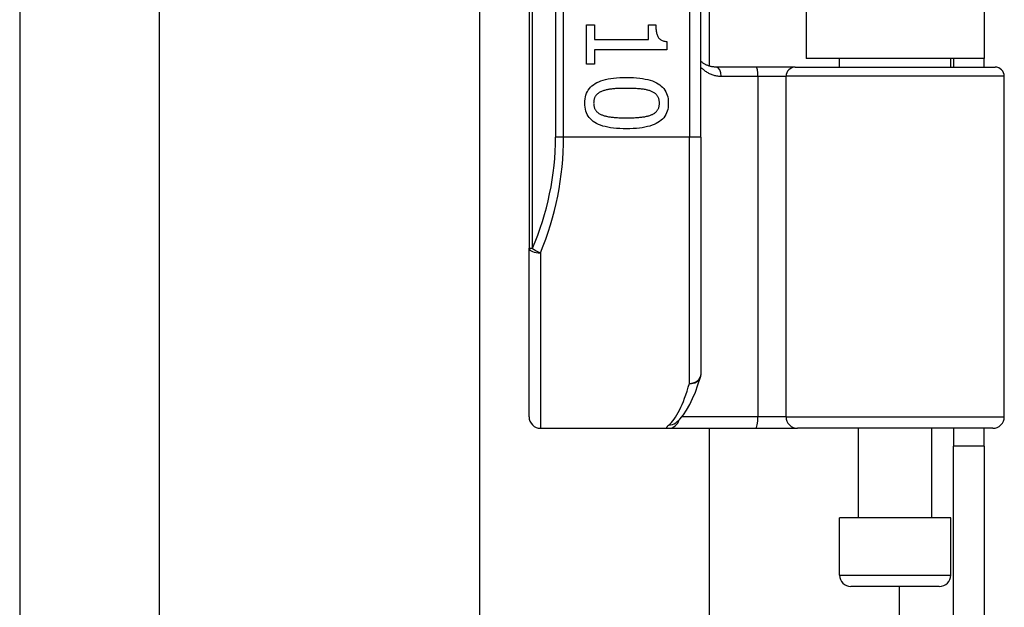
# Model space of a CAD drawing. Header units: inches. Extents: x 3 to 112, y 6 to 61.
# Tile 113 of 140: x 21.61 to 23.3, y 37.36 to 38.37. Entities that reach past the tile are written whole.
import ezdxf

# ---------------------------------------------------------------- set-up
doc = ezdxf.new("R2010")
doc.units = ezdxf.units.IN
doc.header["$MEASUREMENT"] = 0
doc.layers.add('Visible Edges(ANSI)', color=7, linetype='Continuous', lineweight=25)
doc.layers.add('Visible Tangent Edges(ANSI)', color=7, linetype='Continuous', lineweight=25)

msp = doc.modelspace()

# ---------------------------------------------------------------- linework, layer by layer
at = {"layer": 'Visible Edges(ANSI)'}
for p, q in [((21.6101, 40.2307), (21.6101, 36.3714)), ((21.8493, 40.1447), (21.8493, 36.4574)), ((22.4846, 39.8627), (22.4846, 37.9806)), ((22.7798, 38.1717), (22.7798, 39.6717)), ((22.7936, 39.5497), (22.7936, 38.2936)), ((22.9601, 39.5372), (22.9601, 38.3062)), ((23.2661, 39.5372), (23.2661, 38.3062)), ((22.3999, 18.0536), (22.3999, 38.4867)), ((22.5831, 38.3642), (22.5972, 38.3642)), ((22.5831, 38.2969), (22.5831, 38.3642)), ((22.5972, 38.3642), (22.5972, 38.3392)), ((22.6896, 38.3642), (22.7022, 38.3642)), ((22.6896, 38.3392), (22.6896, 38.3642)), ((22.5972, 38.3392), (22.6896, 38.3392)), ((22.7214, 38.3357), (22.7214, 38.3214)), ((22.5972, 38.3214), (22.5972, 38.2969)), ((22.7214, 38.3214), (22.5972, 38.3214)), ((22.5972, 38.2969), (22.5831, 38.2969)), ((22.8741, 38.2917), (22.8056, 38.2917)), ((22.9416, 38.2917), (22.8741, 38.2917)), ((22.9416, 38.2917), (23.2848, 38.2917)), ((23.2661, 38.3062), (22.9601, 38.3062)), ((23.0176, 38.2917), (23.0176, 38.3062)), ((23.2085, 38.2917), (23.2085, 38.3062)), ((23.2131, 38.3062), (23.2131, 38.2917)), ((23.2661, 38.2917), (23.2661, 38.3062)), ((23.3006, 37.6913), (23.3006, 38.276)), ((22.7798, 38.1717), (22.7798, 37.7654)), ((22.4846, 37.6913), (22.4846, 37.9806)), ((22.5043, 37.6717), (22.7237, 37.6717)), ((22.7237, 37.6717), (22.8732, 37.6717)), ((22.736, 37.6807), (22.7364, 37.6811)), ((22.7936, 37.6717), (22.7936, 18.8687)), ((22.8732, 37.6717), (22.9455, 37.6717)), ((23.2809, 37.6717), (22.9455, 37.6717)), ((23.0501, 37.5181), (23.0501, 37.6717)), ((23.1761, 37.5181), (23.1761, 37.6717)), ((23.2131, 37.6717), (23.2131, 37.6407)), ((23.2661, 37.6407), (23.2661, 37.6717)), ((23.2131, 37.3287), (23.2131, 37.6407)), ((23.2661, 37.6407), (23.2131, 37.6407)), ((23.2661, 37.6407), (23.2661, 37.3287)), ((23.2085, 37.5181), (23.0176, 37.5181)), ((23.0176, 37.4197), (23.0176, 37.5181)), ((23.2085, 37.4197), (23.2085, 37.5181)), ((23.1889, 37.4), (23.0373, 37.4))]:
    msp.add_line(p, q, dxfattribs=at)
at = {"layer": 'Visible Edges(ANSI)', "flags": 128}
for points in [[(22.7022, 38.3642), (22.7022, 38.3619), (22.7023, 38.3596), (22.7024, 38.3575), (22.7026, 38.3555), (22.7029, 38.3536), (22.7032, 38.3519), (22.7035, 38.3502), (22.704, 38.3486), (22.7044, 38.3471), (22.705, 38.3457), (22.7056, 38.3445), (22.7062, 38.3433), (22.7069, 38.3422), (22.7077, 38.3412), (22.7087, 38.3403), (22.7097, 38.3395), (22.7108, 38.3387), (22.712, 38.338), (22.7133, 38.3374), (22.7147, 38.3369), (22.7162, 38.3365), (22.7179, 38.3362), (22.7196, 38.3359), (22.7214, 38.3357)], [(22.8056, 38.2917), (22.8044, 38.2918), (22.8032, 38.2918), (22.8019, 38.2919), (22.8007, 38.292), (22.7995, 38.2922), (22.7983, 38.2924), (22.7972, 38.2926), (22.796, 38.2929), (22.7949, 38.2932), (22.7937, 38.2936), (22.7926, 38.2939), (22.7916, 38.2943), (22.7905, 38.2948), (22.7894, 38.2952), (22.7884, 38.2957), (22.7874, 38.2962), (22.7864, 38.2968), (22.7854, 38.2973), (22.7844, 38.2979), (22.7835, 38.2986), (22.7825, 38.2992), (22.7816, 38.2999), (22.7807, 38.3006), (22.7798, 38.3013)], [(22.5802, 38.2298), (22.5804, 38.2335), (22.5807, 38.2371), (22.5813, 38.2405), (22.5822, 38.2437), (22.5833, 38.2467), (22.5847, 38.2496), (22.5863, 38.2523), (22.5881, 38.2548), (22.5902, 38.2572), (22.5925, 38.2594), (22.5951, 38.2614), (22.5979, 38.2633), (22.601, 38.265), (22.6044, 38.2665), (22.6079, 38.2679), (22.6118, 38.2692), (22.6159, 38.2703), (22.6203, 38.2713), (22.6249, 38.2721), (22.6298, 38.2728), (22.6349, 38.2733), (22.6403, 38.2736), (22.646, 38.2739), (22.6519, 38.2739)], [(22.6519, 38.2739), (22.658, 38.2739), (22.6638, 38.2736), (22.6693, 38.2733), (22.6746, 38.2727), (22.6795, 38.2721), (22.6842, 38.2712), (22.6886, 38.2703), (22.6927, 38.2692), (22.6966, 38.2679), (22.7002, 38.2665), (22.7035, 38.2649), (22.7065, 38.2632), (22.7092, 38.2613), (22.7117, 38.2592), (22.714, 38.257), (22.7161, 38.2547), (22.7179, 38.2521), (22.7194, 38.2494), (22.7207, 38.2466), (22.7218, 38.2436), (22.7226, 38.2404), (22.7232, 38.237), (22.7236, 38.2335), (22.7237, 38.2298)], [(22.6104, 38.2505), (22.6092, 38.25), (22.6081, 38.2495), (22.607, 38.249), (22.606, 38.2484), (22.605, 38.2479), (22.6041, 38.2472), (22.6032, 38.2466), (22.6023, 38.2459), (22.6015, 38.2452), (22.6008, 38.2444), (22.6001, 38.2437), (22.5994, 38.2428), (22.5988, 38.242), (22.5982, 38.2411), (22.5977, 38.2402), (22.5972, 38.2392), (22.5968, 38.2382), (22.5965, 38.2371), (22.5962, 38.236), (22.596, 38.2349), (22.5958, 38.2337), (22.5956, 38.2324), (22.5956, 38.2312), (22.5955, 38.2298)], [(22.6519, 38.2552), (22.6495, 38.2552), (22.6472, 38.2552), (22.645, 38.2551), (22.6428, 38.2551), (22.6407, 38.255), (22.6386, 38.255), (22.6366, 38.2549), (22.6347, 38.2548), (22.6329, 38.2547), (22.6311, 38.2546), (22.6293, 38.2544), (22.6277, 38.2543), (22.6261, 38.2541), (22.6245, 38.2539), (22.623, 38.2537), (22.6215, 38.2535), (22.62, 38.2532), (22.6185, 38.2529), (22.6171, 38.2526), (22.6157, 38.2522), (22.6143, 38.2518), (22.613, 38.2514), (22.6117, 38.251), (22.6104, 38.2505)], [(22.6939, 38.2504), (22.6927, 38.2508), (22.6915, 38.2513), (22.6902, 38.2517), (22.6888, 38.252), (22.6874, 38.2524), (22.686, 38.2527), (22.6845, 38.253), (22.6829, 38.2533), (22.6813, 38.2536), (22.6796, 38.2538), (22.6779, 38.254), (22.6762, 38.2542), (22.6744, 38.2543), (22.6725, 38.2545), (22.6706, 38.2546), (22.6687, 38.2547), (22.6667, 38.2548), (22.6647, 38.2549), (22.6627, 38.255), (22.6606, 38.2551), (22.6585, 38.2551), (22.6564, 38.2552), (22.6542, 38.2552), (22.6519, 38.2552)], [(22.7084, 38.2298), (22.7084, 38.2311), (22.7083, 38.2323), (22.7082, 38.2335), (22.708, 38.2347), (22.7078, 38.2358), (22.7075, 38.2369), (22.7072, 38.2379), (22.7068, 38.2389), (22.7064, 38.2399), (22.7059, 38.2408), (22.7054, 38.2417), (22.7048, 38.2425), (22.7042, 38.2433), (22.7035, 38.2441), (22.7028, 38.2449), (22.702, 38.2456), (22.7011, 38.2463), (22.7003, 38.247), (22.6993, 38.2476), (22.6983, 38.2482), (22.6973, 38.2488), (22.6962, 38.2494), (22.6951, 38.2499), (22.6939, 38.2504)], [(22.652, 38.1858), (22.646, 38.1859), (22.6402, 38.1861), (22.6347, 38.1865), (22.6295, 38.187), (22.6246, 38.1877), (22.6199, 38.1885), (22.6155, 38.1895), (22.6114, 38.1906), (22.6075, 38.1919), (22.6039, 38.1933), (22.6006, 38.1949), (22.5976, 38.1966), (22.5948, 38.1985), (22.5923, 38.2005), (22.59, 38.2027), (22.588, 38.2051), (22.5861, 38.2076), (22.5846, 38.2103), (22.5833, 38.2132), (22.5822, 38.2162), (22.5813, 38.2193), (22.5807, 38.2227), (22.5804, 38.2262), (22.5802, 38.2298)], [(22.5955, 38.2298), (22.5956, 38.2286), (22.5956, 38.2274), (22.5958, 38.2262), (22.5959, 38.2251), (22.5962, 38.224), (22.5964, 38.2229), (22.5968, 38.2219), (22.5971, 38.2209), (22.5976, 38.2199), (22.5981, 38.219), (22.5986, 38.2181), (22.5992, 38.2173), (22.5998, 38.2165), (22.6005, 38.2157), (22.6012, 38.2149), (22.602, 38.2142), (22.6028, 38.2135), (22.6037, 38.2128), (22.6046, 38.2122), (22.6056, 38.2116), (22.6066, 38.211), (22.6077, 38.2105), (22.6089, 38.21), (22.6101, 38.2095)], [(22.7237, 38.2298), (22.7236, 38.2261), (22.7232, 38.2226), (22.7226, 38.2192), (22.7217, 38.2161), (22.7206, 38.213), (22.7193, 38.2102), (22.7176, 38.2075), (22.7158, 38.2049), (22.7137, 38.2026), (22.7113, 38.2004), (22.7087, 38.1984), (22.7059, 38.1965), (22.7028, 38.1948), (22.6994, 38.1932), (22.6958, 38.1918), (22.6919, 38.1906), (22.6878, 38.1895), (22.6835, 38.1885), (22.6789, 38.1877), (22.674, 38.187), (22.6689, 38.1865), (22.6635, 38.1861), (22.6579, 38.1859), (22.652, 38.1858)], [(22.6941, 38.2096), (22.6953, 38.2101), (22.6964, 38.2106), (22.6974, 38.2111), (22.6984, 38.2117), (22.6994, 38.2123), (22.7003, 38.2129), (22.7012, 38.2136), (22.702, 38.2143), (22.7028, 38.215), (22.7035, 38.2157), (22.7042, 38.2165), (22.7048, 38.2173), (22.7054, 38.2181), (22.7059, 38.219), (22.7064, 38.2199), (22.7068, 38.2208), (22.7072, 38.2218), (22.7075, 38.2228), (22.7078, 38.2239), (22.708, 38.225), (22.7082, 38.2262), (22.7083, 38.2273), (22.7084, 38.2286), (22.7084, 38.2298)], [(22.6101, 38.2095), (22.6112, 38.2091), (22.6124, 38.2087), (22.6137, 38.2083), (22.615, 38.2079), (22.6164, 38.2075), (22.6178, 38.2072), (22.6193, 38.2069), (22.6208, 38.2066), (22.6223, 38.2064), (22.624, 38.2061), (22.6256, 38.2059), (22.6274, 38.2057), (22.6291, 38.2055), (22.631, 38.2054), (22.6328, 38.2052), (22.6348, 38.2051), (22.6367, 38.205), (22.6388, 38.2049), (22.6409, 38.2048), (22.643, 38.2047), (22.6452, 38.2047), (22.6474, 38.2046), (22.6497, 38.2046), (22.652, 38.2046)], [(22.652, 38.2046), (22.6544, 38.2046), (22.6567, 38.2046), (22.6589, 38.2047), (22.6611, 38.2047), (22.6632, 38.2048), (22.6653, 38.2049), (22.6673, 38.205), (22.6693, 38.2051), (22.6712, 38.2052), (22.6731, 38.2054), (22.6749, 38.2055), (22.6767, 38.2057), (22.6784, 38.2059), (22.68, 38.2061), (22.6817, 38.2064), (22.6832, 38.2066), (22.6848, 38.2069), (22.6862, 38.2072), (22.6877, 38.2076), (22.6891, 38.2079), (22.6904, 38.2083), (22.6917, 38.2087), (22.6929, 38.2092), (22.6941, 38.2096)], [(22.7364, 37.6811), (22.7434, 37.6874), (22.7495, 37.6947), (22.7552, 37.703), (22.7604, 37.7123), (22.7654, 37.7226), (22.7701, 37.7339), (22.7746, 37.7463), (22.779, 37.7596)]]:
    msp.add_lwpolyline(points, dxfattribs=at)
at = {"layer": 'Visible Edges(ANSI)'}
for centre, radius, start, end in [((23.2848, 38.276), 0.0157, 0, 90), ((22.7602, 37.7654), 0.0197, 342.9585, 0), ((22.5043, 37.6913), 0.0197, 180, 270), ((23.2809, 37.6913), 0.0197, 270, 0), ((23.0373, 37.4197), 0.0197, 180, 270), ((23.1889, 37.4197), 0.0197, 270, 0)]:
    msp.add_arc(centre, radius, start, end, dxfattribs=at)
at = {"layer": 'Visible Tangent Edges(ANSI)'}
for p, q in [((22.4903, 37.9806), (22.4903, 39.8627)), ((22.53, 39.6717), (22.53, 38.1717)), ((22.5439, 38.1717), (22.5439, 39.6717)), ((22.7602, 39.6717), (22.7602, 38.1717)), ((22.8148, 38.276), (22.8776, 38.276)), ((22.8776, 38.276), (22.9258, 38.276)), ((22.8776, 38.276), (22.8776, 37.6913)), ((23.3006, 38.276), (22.9258, 38.276)), ((22.9258, 37.6913), (22.9258, 38.276)), ((22.5439, 38.1717), (22.53, 38.1717)), ((22.7602, 38.1717), (22.5439, 38.1717)), ((22.7798, 38.1717), (22.7602, 38.1717)), ((22.7602, 37.7487), (22.7602, 38.1717)), ((22.4846, 37.9806), (22.4903, 37.9806)), ((22.5043, 37.9727), (22.5043, 37.6717)), ((22.8776, 37.6913), (22.7469, 37.6913)), ((22.9258, 37.6913), (22.8776, 37.6913)), ((22.9258, 37.6913), (23.3006, 37.6913)), ((23.0176, 37.4197), (23.2085, 37.4197)), ((23.1201, 37.4), (23.1201, 19.1403))]:
    msp.add_line(p, q, dxfattribs=at)
at = {"layer": 'Visible Tangent Edges(ANSI)', "flags": 128}
for points in [[(22.7798, 38.2912), (22.781, 38.29), (22.7822, 38.2889), (22.7834, 38.2879), (22.7846, 38.2868), (22.7859, 38.2858), (22.7872, 38.2849), (22.7885, 38.284), (22.7899, 38.2831), (22.7913, 38.2823), (22.7927, 38.2815), (22.7941, 38.2808), (22.7955, 38.2801), (22.797, 38.2795), (22.7985, 38.2789), (22.8001, 38.2784), (22.8016, 38.2779), (22.8032, 38.2774), (22.8048, 38.2771), (22.8064, 38.2767), (22.808, 38.2765), (22.8097, 38.2763), (22.8114, 38.2761), (22.8131, 38.276), (22.8148, 38.276)], [(22.7244, 37.6772), (22.7238, 37.6767), (22.7233, 37.6763), (22.7229, 37.6759), (22.7225, 37.6755), (22.7221, 37.6751), (22.7218, 37.6748), (22.7215, 37.6744), (22.7213, 37.6741), (22.7211, 37.6738), (22.721, 37.6735), (22.7209, 37.6733), (22.7208, 37.673), (22.7208, 37.6728), (22.7208, 37.6726), (22.7209, 37.6724), (22.721, 37.6723), (22.7212, 37.6721), (22.7214, 37.672), (22.7217, 37.6719), (22.722, 37.6718), (22.7224, 37.6717), (22.7228, 37.6717), (22.7232, 37.6717), (22.7237, 37.6717)]]:
    msp.add_lwpolyline(points, dxfattribs=at)
at = {"layer": 'Visible Tangent Edges(ANSI)'}
msp.add_arc((22.0497, 38.1717), 0.4803, 336.5561, 0, dxfattribs=at)
for centre, major_axis, ratio, start_param, end_param in [((22.8056, 38.276), (0, 0.0157), 0.580671, 4.712389, 6.283185), ((22.8741, 38.276), (0, 0.0157), 0.225879, 4.712389, 6.283185), ((22.9416, 38.276), (0, 0.0157), 0.998608, 0, 1.570796), ((22.0636, 38.1717), (0, 0.5), 0.96063, 4.303216, 4.712389), ((22.5043, 37.9806), (-0.0197, 0), 0.39785, 0, 1.570796), ((22.5043, 37.9806), (-0.0181, 0.0078), 0.369668, 0.864875, 1.72975), ((22.7602, 37.7654), (0.0197, 0), 0.845842, 4.712389, 6.283185), ((22.7602, 37.7654), (0.0188, -0.0058), 0.834757, 4.962887, 6.283185), ((22.7106, 38.1717), (0, -0.5), 0.185699, 0.148494, 0.562654), ((22.7237, 37.6913), (0, -0.0197), 0.985236, 0, 1.320384), ((22.8732, 37.6913), (0, -0.0197), 0.225879, 0, 1.570796), ((22.9455, 37.6913), (0, -0.0197), 0.998608, 4.712389, 6.283185), ((22.7244, 37.6966), (0.012, -0.0156), 0.971402, 5.610492, 6.283185)]:
    msp.add_ellipse(centre, major_axis=major_axis, ratio=ratio, start_param=start_param, end_param=end_param, dxfattribs=at)

doc.saveas('drawing.dxf')
